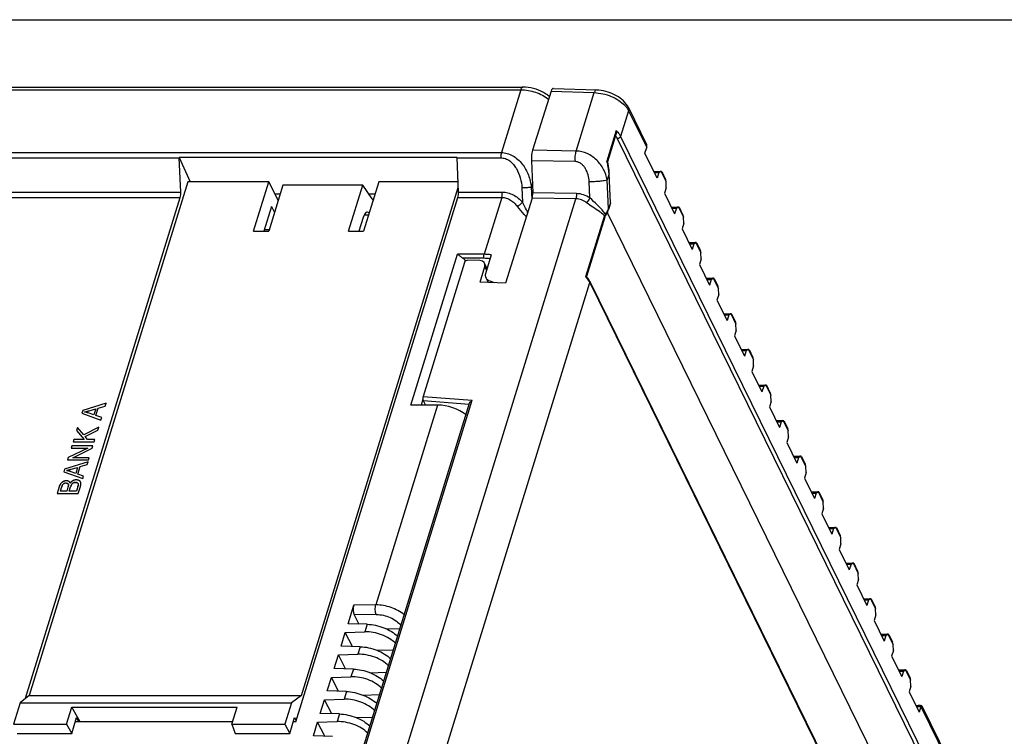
# Model space of a CAD drawing. Header units: millimetres. Extents: x 0 to 420, y 0 to 297.
# Tile 76 of 76: x 236 to 305, y 247 to 297. Entities that reach past the tile are written whole.
import ezdxf

# ---------------------------------------------------------------- set-up
doc = ezdxf.new("R2010")
doc.units = ezdxf.units.MM
doc.header["$LTSCALE"] = 23.1
doc.layers.get('0').update_dxf_attribs({"linetype": 'CONTINUOUS'})
doc.layers.add('LAY0002', color=7, linetype='CONTINUOUS')

msp = doc.modelspace()

# ---------------------------------------------------------------- linework, layer by layer
at = {"color": 7, "linetype": 'Continuous'}
for p, q in [((0, 297), (420, 297)), ((273.448, 292.01), (272.153, 287.878)), ((273.448, 292.01), (276.464, 291.906)), ((273.604, 292.199), (276.609, 292.095)), ((275.204, 287.828), (276.464, 291.906)), ((278.858, 290.643), (278.304, 288.85)), ((278.847, 290.863), (280.112, 288.285)), ((278.858, 290.643), (280.124, 288.065)), ((278.001, 289.26), (277.339, 287.118)), ((278.003, 289.05), (277.39, 287.066)), ((278.072, 288.693), (301.517, 240.917)), ((278.304, 288.85), (301.81, 240.95)), ((275.204, 287.828), (272.153, 287.878)), ((280.003, 287.673), (280.124, 288.065)), ((280.857, 285.933), (280.003, 287.673)), ((272.069, 287.143), (272.164, 284.903)), ((275.122, 287.093), (272.069, 287.143)), ((277.498, 286.24), (277.366, 285.814)), ((277.51, 286.311), (277.498, 286.468)), ((277.588, 284.22), (277.498, 286.24)), ((277.513, 286.249), (277.51, 286.311)), ((277.605, 284.198), (277.513, 286.249)), ((280.625, 286.405), (281.067, 286.405)), ((280.664, 286.324), (280.978, 286.324)), ((280.978, 286.324), (280.857, 285.933)), ((281.142, 286.373), (280.978, 286.324)), ((281.142, 286.373), (281.477, 285.689)), ((281.171, 286.392), (281.439, 285.846)), ((248.061, 285.677), (236.979, 249.816)), ((253.732, 285.677), (248.061, 285.677)), ((252.666, 282.227), (253.732, 285.677)), ((254.716, 285.442), (253.723, 282.227)), ((254.326, 284.488), (253.732, 285.677)), ((260.291, 285.442), (254.716, 285.442)), ((259.297, 282.227), (260.291, 285.442)), ((260.958, 284.489), (260.291, 285.442)), ((261.42, 285.677), (260.354, 282.227)), ((266.949, 285.677), (261.42, 285.677)), ((276.158, 284.553), (276.107, 285.7)), ((277.456, 283.794), (277.366, 285.814)), ((281.496, 285.268), (281.477, 285.689)), ((208.603, 284.958), (247.582, 284.958)), ((256.009, 249.816), (266.966, 285.275)), ((275.222, 284.852), (272.164, 284.903)), ((281.496, 285.268), (281.375, 284.876)), ((281.375, 284.876), (282.077, 283.446)), ((208.562, 284.59), (247.542, 284.59)), ((251.391, 207.499), (275.182, 284.485)), ((254.383, 284.363), (254.326, 284.488)), ((260.958, 284.489), (261.017, 284.371)), ((272.122, 284.535), (270.265, 278.607)), ((275.182, 284.485), (272.122, 284.535)), ((277.588, 284.22), (277.456, 283.794)), ((277.604, 284.192), (277.463, 283.735)), ((277.604, 284.192), (277.605, 284.197)), ((253.92, 283.952), (253.387, 282.227)), ((253.92, 283.952), (254.125, 283.528)), ((277.264, 283.323), (277.305, 283.388)), ((277.305, 283.388), (277.355, 283.476)), ((277.355, 283.476), (277.4, 283.567)), ((298.286, 240.915), (277.378, 283.522)), ((277.4, 283.567), (277.438, 283.661)), ((277.438, 283.661), (277.463, 283.735)), ((281.845, 283.919), (282.287, 283.919)), ((281.885, 283.838), (282.198, 283.838)), ((282.198, 283.838), (282.077, 283.446)), ((282.362, 283.886), (282.198, 283.838)), ((282.362, 283.886), (282.698, 283.203)), ((282.391, 283.906), (282.659, 283.359)), ((260.314, 283.182), (260.019, 282.227)), ((260.703, 283.355), (260.382, 283.355)), ((277.175, 283.317), (275.857, 279.05)), ((277.212, 283.218), (275.928, 279.062)), ((277.255, 283.31), (277.264, 283.323)), ((282.716, 282.781), (282.595, 282.39)), ((282.716, 282.781), (282.698, 283.203)), ((252.666, 282.227), (253.723, 282.227)), ((253.422, 282.341), (253.758, 282.341)), ((259.297, 282.227), (260.354, 282.227)), ((282.595, 282.39), (283.297, 280.96)), ((283.065, 281.432), (283.507, 281.432)), ((283.105, 281.351), (283.418, 281.351)), ((283.418, 281.351), (283.297, 280.96)), ((283.582, 281.4), (283.418, 281.351)), ((283.582, 281.4), (283.918, 280.716)), ((283.611, 281.419), (283.879, 280.873)), ((283.937, 280.295), (283.918, 280.716)), ((267.397, 280.052), (264.505, 270.693)), ((268.472, 280.173), (267.633, 280.202)), ((268.979, 279.635), (268.806, 279.989)), ((283.937, 280.295), (283.816, 279.903)), ((268.485, 278.668), (268.82, 279.767)), ((268.943, 279.516), (268.82, 279.767)), ((283.816, 279.903), (284.517, 278.473)), ((255.492, 211.76), (276.16, 278.639)), ((270.265, 278.607), (268.485, 278.668)), ((275.992, 278.985), (275.928, 279.062)), ((276.155, 278.727), (299.007, 232.16)), ((276.16, 278.639), (299.045, 232.003)), ((284.285, 278.946), (284.728, 278.946)), ((284.325, 278.865), (284.638, 278.865)), ((284.638, 278.865), (284.517, 278.473)), ((284.802, 278.914), (284.638, 278.865)), ((284.802, 278.914), (285.138, 278.23)), ((284.831, 278.933), (285.1, 278.387)), ((285.157, 277.808), (285.138, 278.23)), ((285.157, 277.808), (285.036, 277.417)), ((285.036, 277.417), (285.737, 275.987)), ((285.505, 276.459), (285.948, 276.459)), ((285.545, 276.379), (285.858, 276.379)), ((285.858, 276.379), (285.737, 275.987)), ((286.022, 276.427), (285.858, 276.379)), ((286.022, 276.427), (286.358, 275.743)), ((286.052, 276.447), (286.32, 275.9)), ((286.377, 275.322), (286.256, 274.93)), ((286.377, 275.322), (286.358, 275.743)), ((286.256, 274.93), (286.958, 273.5)), ((286.726, 273.973), (287.168, 273.973)), ((286.765, 273.892), (287.079, 273.892)), ((287.079, 273.892), (286.958, 273.5)), ((287.243, 273.941), (287.079, 273.892)), ((287.243, 273.941), (287.578, 273.257)), ((287.272, 273.96), (287.54, 273.414)), ((287.597, 272.835), (287.578, 273.257)), ((287.597, 272.835), (287.476, 272.444)), ((287.476, 272.444), (288.178, 271.014)), ((287.946, 271.487), (288.388, 271.487)), ((287.985, 271.406), (288.299, 271.406)), ((288.299, 271.406), (288.178, 271.014)), ((288.463, 271.454), (288.299, 271.406)), ((288.463, 271.454), (288.798, 270.77)), ((288.492, 271.474), (288.76, 270.927)), ((253.189, 222.703), (267.935, 270.42)), ((264.505, 270.693), (267.935, 270.42)), ((264.518, 270.411), (267.733, 270.155)), ((264.518, 270.411), (264.676, 270.088)), ((288.817, 270.349), (288.696, 269.957)), ((288.817, 270.349), (288.798, 270.77)), ((253.089, 222.767), (267.755, 270.226)), ((288.696, 269.957), (289.398, 268.528)), ((289.166, 269), (289.608, 269)), ((289.683, 268.968), (289.519, 268.919)), ((289.683, 268.968), (290.019, 268.284)), ((289.712, 268.987), (289.98, 268.441)), ((289.206, 268.919), (289.519, 268.919)), ((289.519, 268.919), (289.398, 268.528)), ((290.037, 267.863), (290.019, 268.284)), ((290.037, 267.863), (289.916, 267.471)), ((289.916, 267.471), (290.618, 266.041)), ((290.386, 266.514), (290.828, 266.514)), ((290.426, 266.433), (290.739, 266.433)), ((290.739, 266.433), (290.618, 266.041)), ((290.903, 266.481), (290.739, 266.433)), ((290.903, 266.481), (291.239, 265.798)), ((290.932, 266.501), (291.2, 265.954)), ((291.258, 265.376), (291.239, 265.798)), ((291.258, 265.376), (291.137, 264.984)), ((291.137, 264.984), (291.838, 263.555)), ((291.606, 264.027), (292.049, 264.027)), ((291.646, 263.946), (291.959, 263.946)), ((291.959, 263.946), (291.838, 263.555)), ((292.123, 263.995), (291.959, 263.946)), ((292.123, 263.995), (292.459, 263.311)), ((292.152, 264.014), (292.421, 263.468)), ((292.478, 262.89), (292.357, 262.498)), ((292.478, 262.89), (292.459, 263.311)), ((292.357, 262.498), (293.058, 261.068)), ((292.826, 261.541), (293.269, 261.541)), ((292.866, 261.46), (293.179, 261.46)), ((293.179, 261.46), (293.058, 261.068)), ((293.344, 261.508), (293.179, 261.46)), ((293.344, 261.508), (293.679, 260.825)), ((293.373, 261.528), (293.641, 260.981)), ((293.698, 260.403), (293.679, 260.825)), ((293.698, 260.403), (293.577, 260.012)), ((293.577, 260.012), (294.279, 258.582)), ((294.047, 259.054), (294.489, 259.054)), ((294.086, 258.974), (294.4, 258.974)), ((294.4, 258.974), (294.279, 258.582)), ((294.564, 259.022), (294.4, 258.974)), ((294.564, 259.022), (294.899, 258.338)), ((294.593, 259.042), (294.861, 258.495)), ((294.918, 257.917), (294.899, 258.338)), ((294.918, 257.917), (294.797, 257.525)), ((294.797, 257.525), (295.499, 256.095)), ((295.267, 256.568), (295.709, 256.568)), ((295.813, 256.555), (296.081, 256.009)), ((295.306, 256.487), (295.62, 256.487)), ((295.62, 256.487), (295.499, 256.095)), ((295.784, 256.536), (295.62, 256.487)), ((295.784, 256.536), (296.119, 255.852)), ((296.138, 255.43), (296.017, 255.039)), ((296.138, 255.43), (296.119, 255.852)), ((296.017, 255.039), (296.719, 253.609)), ((296.487, 254.081), (296.929, 254.081)), ((296.527, 254.001), (296.84, 254.001)), ((296.84, 254.001), (296.719, 253.609)), ((297.004, 254.049), (296.84, 254.001)), ((297.004, 254.049), (297.34, 253.365)), ((297.033, 254.069), (297.301, 253.522)), ((297.358, 252.944), (297.34, 253.365)), ((297.358, 252.944), (297.237, 252.552)), ((297.237, 252.552), (297.939, 251.123)), ((297.707, 251.595), (298.149, 251.595)), ((297.747, 251.514), (298.06, 251.514)), ((298.06, 251.514), (297.939, 251.123)), ((298.224, 251.563), (298.06, 251.514)), ((298.224, 251.563), (298.56, 250.879)), ((298.253, 251.582), (298.521, 251.036)), ((298.579, 250.457), (298.458, 250.066)), ((298.579, 250.457), (298.56, 250.879)), ((236.979, 249.816), (236.355, 249.302)), ((236.979, 249.816), (256.009, 249.816)), ((256.009, 249.816), (255.321, 249.302)), ((298.458, 250.066), (299.159, 248.636)), ((236.355, 249.302), (235.892, 247.801)), ((236.355, 249.302), (255.321, 249.302)), ((239.599, 247.801), (239.967, 248.992)), ((240.357, 248.291), (239.967, 248.992)), ((239.967, 248.992), (251.517, 248.992)), ((251.149, 247.801), (251.517, 248.992)), ((255.321, 249.302), (254.857, 247.801)), ((298.927, 249.109), (299.093, 249.109)), ((298.967, 249.028), (299.28, 249.028)), ((299.28, 249.028), (299.159, 248.636)), ((299.28, 249.028), (302.626, 242.209)), ((299.354, 249.074), (302.615, 242.429)), ((235.892, 247.801), (239.599, 247.801)), ((239.599, 247.801), (239.96, 247.152)), ((239.96, 247.152), (240.303, 248.261)), ((240.488, 247.959), (240.303, 248.261)), ((240.542, 247.959), (240.357, 248.291)), ((251.149, 247.801), (254.857, 247.801)), ((251.149, 247.801), (251.382, 247.152)), ((254.857, 247.801), (255.186, 247.152)), ((255.186, 247.152), (255.528, 248.261)), ((255.528, 248.261), (255.647, 248.05)), ((236.156, 247.152), (239.96, 247.152)), ((251.382, 247.152), (255.186, 247.152))]:
    msp.add_line(p, q, dxfattribs=at)
for points in [[(277.456, 286.775), (277.427, 286.925), (277.391, 287.078)], [(277.498, 286.468), (277.479, 286.622), (277.456, 286.775)], [(277.236, 283.276), (277.245, 283.293), (277.255, 283.31)], [(276.155, 278.727), (276.107, 278.816), (276.053, 278.901), (275.992, 278.985)]]:
    msp.add_lwpolyline(points, dxfattribs=at)
for centre, radius, start, end in [((276.511, 289.311), 2.786, 84.26204, 87.9835), ((277.104, 288.217), 1.079, 26.1637, 28.75842), ((273.71, 286.018), 3.792, 15.90151, 16.86203), ((273.63, 285.996), 3.875, 10.7593, 15.88791), ((273.575, 285.985), 3.93, 9.32969, 10.77043), ((273.558, 285.982), 3.948, 5.11821, 9.32956), ((273.574, 285.983), 3.932, 3.73977, 5.11781), ((274.825, 280.657), 3.55, 49.9597, 50.59907), ((275.095, 280.977), 3.131, 48.37429, 49.97853), ((274.464, 281.465), 3.395, 36.20171, 38.73154), ((274.742, 281.67), 3.05, 35.1485, 36.17278), ((276.072, 284.396), 1.515, 320.19909, 321.36589), ((276.256, 284.272), 1.293, 328.4748, 333.48657), ((276.365, 284.217), 1.17, 333.47995, 338.82656), ((274.435, 277.631), 2.009, 43.76965, 44.94795), ((274.472, 277.667), 1.957, 43.17023, 43.76716), ((275.064, 278.101), 1.221, 26.15363, 28.60828)]:
    msp.add_arc(centre, radius, start, end, dxfattribs=at)
for centre, major_axis, ratio, start_param, end_param in [((273.6, 291.699), (0.001, 0.5), 0.391606, -0.011881, 0.900192), ((272.459, 287.256), (0.003, 1), 0.392012, 0.901143, 1.685406), ((280.958, 286.373), (0.214, 0.017), 0.129005, -0.546109, 1.024688), ((281.293, 285.689), (-0.022, 0.281), 0.653293, -1.621973, -1.024347), ((271.97, 284.846), (0.001, 0.5), 0.392012, -2.24045, -1.456187), ((260.603, 282.561), (0.012, 1), 0.376781, -0.358636, 0.904389), ((282.178, 283.886), (0.214, 0.017), 0.129005, -0.546109, 1.024688), ((282.513, 283.203), (-0.022, 0.281), 0.653293, -1.621973, -1.024347), ((283.398, 281.4), (0.214, 0.017), 0.129005, -0.546109, 1.024688), ((283.733, 280.716), (-0.022, 0.281), 0.653293, -1.621973, -1.024347), ((267.585, 280.046), (0.185, 0.076), 0.740421, 1.022768, 2.593564), ((268.351, 279.782), (0.463, 0.19), 0.740421, -0.544538, 1.022768), ((284.618, 278.914), (0.214, 0.017), 0.129005, -0.546109, 1.024688), ((284.954, 278.23), (-0.022, 0.281), 0.653293, -1.621973, -1.024347), ((285.838, 276.427), (0.214, 0.017), 0.129005, -0.546109, 1.024688), ((286.174, 275.743), (-0.022, 0.281), 0.653293, -1.621973, -1.024347), ((287.058, 273.941), (0.214, 0.017), 0.129005, -0.546109, 1.024688), ((287.394, 273.257), (-0.022, 0.281), 0.653293, -1.621973, -1.024347), ((288.279, 271.454), (0.214, 0.017), 0.129005, -0.546109, 1.024688), ((264.566, 270.568), (0, 0.201), 0.388381, 0.898209, 2.471745), ((288.614, 270.77), (-0.022, 0.281), 0.653293, -1.621973, -1.024347), ((289.499, 268.968), (0.214, 0.017), 0.129005, -0.546109, 1.024688), ((289.834, 268.284), (-0.022, 0.281), 0.653293, -1.621973, -1.024347), ((290.719, 266.481), (0.214, 0.017), 0.129005, -0.546109, 1.024688), ((291.055, 265.798), (-0.022, 0.281), 0.653293, -1.621973, -1.024347), ((291.939, 263.995), (0.214, 0.017), 0.129005, -0.546109, 1.024688), ((292.275, 263.311), (-0.022, 0.281), 0.653293, -1.621973, -1.024347), ((293.159, 261.508), (0.214, 0.017), 0.129005, -0.546109, 1.024688), ((293.495, 260.825), (-0.022, 0.281), 0.653293, -1.621973, -1.024347), ((294.379, 259.022), (0.214, 0.017), 0.129005, -0.546109, 1.024688), ((294.715, 258.338), (-0.022, 0.281), 0.653293, -1.621973, -1.024347), ((295.6, 256.536), (0.214, 0.017), 0.129005, -0.546109, 1.024688), ((295.935, 255.852), (-0.022, 0.281), 0.653293, -1.621973, -1.024347), ((296.82, 254.049), (0.214, 0.017), 0.129005, -0.546109, 1.024688), ((297.155, 253.365), (-0.022, 0.281), 0.653293, -1.621973, -1.024347), ((298.04, 251.563), (0.214, 0.017), 0.129005, -0.546109, 1.024688), ((298.376, 250.879), (-0.022, 0.281), 0.653293, -1.621973, -1.024347), ((298.82, 249.028), (0.536, 0.042), 0.129005, -0.546109, 1.024688)]:
    msp.add_ellipse(centre, major_axis=major_axis, ratio=ratio, start_param=start_param, end_param=end_param, dxfattribs=at)
for points, knots in [([(276.609, 292.095), (276.579, 292.096), (276.529, 292.054), (276.491, 291.982), (276.472, 291.933), (276.464, 291.906)], [0, 0, 0, 0, 0.372328, 0.65447, 1, 1, 1, 1]), ([(276.464, 291.906), (276.663, 291.899), (277.066, 291.844), (277.644, 291.661), (278.164, 291.39), (278.463, 291.152), (278.587, 291.021)], [0, 0, 0, 0, 0.254587, 0.516495, 0.769738, 1, 1, 1, 1]), ([(278.847, 290.863), (278.676, 291.212), (278.188, 291.642), (277.435, 291.969), (277.006, 292.061), (276.79, 292.083)], [0, 0, 0, 0, 0.472096, 0.735495, 1, 1, 1, 1]), ([(278.587, 291.021), (278.606, 291.001), (278.678, 290.922), (278.743, 290.837), (278.786, 290.771)], [0, 0, 0, 0, 0.260486, 1, 1, 1, 1]), ([(278.786, 290.771), (278.793, 290.76), (278.819, 290.719), (278.842, 290.676), (278.858, 290.643)], [0, 0, 0, 0, 0.255962, 1, 1, 1, 1]), ([(278.847, 290.863), (278.863, 290.831), (278.881, 290.756), (278.87, 290.68), (278.858, 290.643)], [0, 0, 0, 0, 0.483016, 1, 1, 1, 1]), ([(277.953, 288.886), (277.962, 288.874), (277.997, 288.826), (278.028, 288.775), (278.05, 288.736)], [0, 0, 0, 0, 0.256973, 1, 1, 1, 1]), ([(278.001, 289.26), (278.006, 289.243), (278.02, 289.174), (278.019, 289.1), (278.003, 289.05)], [0, 0, 0, 0, 0.256196, 1, 1, 1, 1]), ([(278.001, 289.26), (278.015, 289.246), (278.071, 289.188), (278.123, 289.128), (278.159, 289.081)], [0, 0, 0, 0, 0.257161, 1, 1, 1, 1]), ([(278.159, 289.081), (278.174, 289.062), (278.227, 288.989), (278.274, 288.91), (278.304, 288.85)], [0, 0, 0, 0, 0.26013, 1, 1, 1, 1]), ([(278.304, 288.85), (278.29, 288.805), (278.22, 288.725), (278.123, 288.693), (278.072, 288.693)], [0, 0, 0, 0, 0.482893, 1, 1, 1, 1]), ([(280.124, 288.065), (280.135, 288.102), (280.146, 288.178), (280.128, 288.253), (280.112, 288.285)], [0, 0, 0, 0, 0.516984, 1, 1, 1, 1]), ([(275.122, 287.093), (275.119, 287.222), (275.129, 287.47), (275.172, 287.714), (275.204, 287.828)], [0, 0, 0, 0, 0.524191, 1, 1, 1, 1]), ([(277.366, 285.814), (277.321, 286.066), (277.144, 286.57), (276.662, 287.217), (275.998, 287.686), (275.465, 287.821), (275.204, 287.828)], [0, 0, 0, 0, 0.243139, 0.496198, 0.752123, 1, 1, 1, 1]), ([(276.107, 285.7), (276.1, 285.856), (276.052, 286.169), (275.902, 286.536), (275.72, 286.791), (275.55, 286.951), (275.348, 287.062), (275.197, 287.091), (275.122, 287.093)], [0, 0, 0, 0, 0.252935, 0.506074, 0.632179, 0.756951, 0.879636, 1, 1, 1, 1]), ([(277.339, 287.118), (277.351, 287.113), (277.371, 287.104), (277.389, 287.087), (277.391, 287.078)], [0, 0, 0, 0, 0.60221, 1, 1, 1, 1]), ([(277.498, 286.24), (277.502, 286.241), (277.507, 286.243), (277.513, 286.247), (277.513, 286.249)], [0, 0, 0, 0, 0.680158, 1, 1, 1, 1]), ([(276.107, 285.7), (276.231, 285.7), (276.478, 285.708), (276.828, 285.731), (277.124, 285.764), (277.298, 285.794), (277.366, 285.814)], [0, 0, 0, 0, 0.294147, 0.585003, 0.831687, 1, 1, 1, 1]), ([(275.222, 284.852), (275.223, 284.82), (275.222, 284.696), (275.206, 284.572), (275.182, 284.485)], [0, 0, 0, 0, 0.264093, 1, 1, 1, 1]), ([(276.158, 284.553), (276.018, 284.643), (275.718, 284.792), (275.386, 284.849), (275.222, 284.852)], [0, 0, 0, 0, 0.504502, 1, 1, 1, 1]), ([(275.924, 284.216), (275.817, 284.297), (275.582, 284.431), (275.314, 284.483), (275.182, 284.485)], [0, 0, 0, 0, 0.503165, 1, 1, 1, 1]), ([(276.158, 284.553), (276.141, 284.522), (276.071, 284.405), (275.991, 284.293), (275.924, 284.216)], [0, 0, 0, 0, 0.255621, 1, 1, 1, 1]), ([(277.078, 283.4), (276.994, 283.47), (276.617, 283.753), (276.214, 283.999), (275.924, 284.216)], [0, 0, 0, 0, 0.23228, 1, 1, 1, 1]), ([(277.112, 283.589), (276.975, 283.761), (276.661, 284.089), (276.325, 284.392), (276.158, 284.553)], [0, 0, 0, 0, 0.486993, 1, 1, 1, 1]), ([(277.605, 284.197), (277.605, 284.199), (277.603, 284.209), (277.594, 284.216), (277.588, 284.22)], [0, 0, 0, 0, 0.197611, 1, 1, 1, 1]), ([(277.235, 283.426), (277.229, 283.418), (277.204, 283.384), (277.185, 283.347), (277.175, 283.317)], [0, 0, 0, 0, 0.25881, 1, 1, 1, 1]), ([(277.266, 283.374), (277.264, 283.378), (277.256, 283.397), (277.245, 283.414), (277.235, 283.426)], [0, 0, 0, 0, 0.223459, 1, 1, 1, 1]), ([(277.357, 283.596), (277.35, 283.583), (277.318, 283.533), (277.283, 283.485), (277.255, 283.45)], [0, 0, 0, 0, 0.244924, 1, 1, 1, 1]), ([(277.264, 283.323), (277.266, 283.326), (277.274, 283.342), (277.27, 283.361), (277.266, 283.374)], [0, 0, 0, 0, 0.218266, 1, 1, 1, 1]), ([(277.463, 283.735), (277.465, 283.74), (277.468, 283.76), (277.463, 283.781), (277.456, 283.794)], [0, 0, 0, 0, 0.236628, 1, 1, 1, 1]), ([(277.212, 283.218), (277.214, 283.224), (277.218, 283.249), (277.207, 283.275), (277.196, 283.292)], [0, 0, 0, 0, 0.228745, 1, 1, 1, 1]), ([(275.928, 279.062), (275.926, 279.063), (275.918, 279.06), (275.905, 279.06), (275.883, 279.055), (275.866, 279.052), (275.857, 279.05)], [0, 0, 0, 0, 0.077248, 0.28176, 0.59424, 1, 1, 1, 1]), ([(276.015, 278.87), (276.006, 278.882), (275.969, 278.929), (275.93, 278.973), (275.9, 279.006)], [0, 0, 0, 0, 0.244498, 1, 1, 1, 1]), ([(276.136, 278.686), (276.127, 278.701), (276.091, 278.765), (276.049, 278.826), (276.015, 278.87)], [0, 0, 0, 0, 0.242158, 1, 1, 1, 1]), ([(276.155, 278.727), (276.165, 278.708), (276.169, 278.676), (276.162, 278.647), (276.16, 278.639)], [0, 0, 0, 0, 0.734866, 1, 1, 1, 1]), ([(267.756, 270.224), (267.768, 270.266), (267.825, 270.34), (267.894, 270.397), (267.935, 270.42)], [0, 0, 0, 0, 0.483321, 1, 1, 1, 1])]:
    msp.add_open_spline(points, degree=3, knots=knots, dxfattribs=at)
msp.add_open_spline([(277.196, 283.292), (277.19, 283.301), (277.183, 283.31), (277.175, 283.317)], degree=3, dxfattribs=at)
at = {"layer": 'LAY0002', "color": 7, "linetype": 'Continuous'}
for p, q in [((209.89, 292.105), (271.325, 292.105)), ((210.043, 292.295), (271.477, 292.295)), ((271.325, 292.105), (269.971, 287.724)), ((208.536, 287.724), (269.971, 287.724)), ((208.495, 287.356), (247.469, 287.356)), ((247.468, 287.377), (248.24, 285.677)), ((266.877, 287.377), (247.468, 287.377)), ((247.582, 284.958), (247.469, 287.356)), ((266.98, 284.958), (266.878, 287.356)), ((266.878, 287.356), (269.93, 287.356)), ((272.137, 285.554), (272.06, 285.306)), ((254.15, 284.841), (254.53, 284.841)), ((260.711, 284.841), (261.162, 284.841)), ((266.98, 284.958), (270.038, 284.958)), ((271.406, 285.249), (271.451, 284.255)), ((272.06, 285.306), (272.098, 284.458)), ((236.733, 249.613), (247.542, 284.59)), ((255.619, 247.959), (266.938, 284.59)), ((266.938, 284.59), (269.997, 284.59)), ((269.997, 284.59), (268.769, 280.616)), ((263.656, 270.088), (266.91, 280.616)), ((268.769, 280.616), (266.91, 280.616)), ((268.781, 280.336), (267.29, 280.336)), ((269.269, 280.573), (268.858, 279.242)), ((268.931, 278.893), (269.048, 278.649)), ((269.26, 278.719), (269.298, 278.64)), ((264.492, 270.503), (264.364, 270.088)), ((240.729, 269.699), (240.674, 269.521)), ((242.361, 270.212), (240.729, 269.699)), ((241.188, 269.695), (241.637, 269.826)), ((241.637, 269.826), (241.506, 269.401)), ((241.65, 269.353), (241.812, 269.877)), ((241.812, 269.877), (242.303, 270.023)), ((242.303, 270.023), (242.361, 270.212)), ((265.515, 270.088), (261.204, 256.135)), ((265.515, 270.088), (263.656, 270.088)), ((240.674, 269.521), (241.999, 269.039)), ((241.506, 269.401), (241.116, 269.539)), ((242.053, 269.215), (241.65, 269.353)), ((241.999, 269.039), (242.053, 269.215)), ((240.368, 268.529), (240.298, 268.304)), ((240.298, 268.304), (240.837, 267.682)), ((240.802, 268.003), (240.368, 268.529)), ((241.848, 268.552), (240.802, 268.003)), ((240.897, 267.887), (241.781, 268.333)), ((241.781, 268.333), (241.848, 268.552)), ((240.106, 267.682), (240.054, 267.516)), ((240.837, 267.682), (240.106, 267.682)), ((241.069, 267.682), (240.897, 267.887)), ((241.579, 267.682), (241.069, 267.682)), ((241.528, 267.516), (241.579, 267.682)), ((241.078, 267.085), (239.718, 266.427)), ((239.97, 267.244), (239.921, 267.085)), ((239.921, 267.085), (241.078, 267.085)), ((241.444, 267.244), (239.97, 267.244)), ((240.03, 266.415), (241.392, 267.074)), ((240.054, 267.516), (241.528, 267.516)), ((241.392, 267.074), (241.444, 267.244)), ((239.718, 266.427), (239.665, 266.256)), ((239.665, 266.256), (241.139, 266.256)), ((241.188, 266.415), (240.03, 266.415)), ((241.139, 266.256), (241.188, 266.415)), ((239.466, 265.613), (239.411, 265.434)), ((241.099, 266.126), (239.466, 265.613)), ((239.925, 265.608), (240.374, 265.739)), ((240.374, 265.739), (240.243, 265.314)), ((240.387, 265.266), (240.549, 265.791)), ((240.549, 265.791), (241.04, 265.937)), ((241.04, 265.937), (241.099, 266.126)), ((239.411, 265.434), (240.736, 264.953)), ((240.243, 265.314), (239.853, 265.452)), ((240.791, 265.129), (240.387, 265.266)), ((240.736, 264.953), (240.791, 265.129)), ((239.087, 264.386), (238.942, 263.916)), ((239.167, 264.082), (239.245, 264.332)), ((239.696, 264.353), (239.612, 264.082)), ((239.786, 264.082), (239.876, 264.371)), ((240.389, 264.394), (240.293, 264.082)), ((240.415, 264.488), (240.411, 264.472)), ((240.416, 263.916), (240.563, 264.394)), ((238.942, 263.916), (240.416, 263.916)), ((239.612, 264.082), (239.167, 264.082)), ((240.293, 264.082), (239.786, 264.082)), ((259.26, 254.823), (259.658, 256.112)), ((261.204, 256.135), (259.658, 256.112)), ((261.237, 255.458), (259.699, 255.435)), ((259.699, 255.435), (260.021, 254.8)), ((260.602, 254.783), (259.26, 254.823)), ((260.602, 254.783), (260.436, 254.249)), ((258.776, 253.256), (259.07, 254.208)), ((259.07, 254.208), (260.436, 254.249)), ((259.572, 253.233), (259.07, 254.208)), ((261.911, 254.47), (262.891, 254.485)), ((260.117, 253.216), (258.776, 253.256)), ((260.117, 253.216), (259.952, 252.682)), ((258.292, 251.69), (258.586, 252.642)), ((258.586, 252.642), (259.952, 252.682)), ((259.088, 251.666), (258.586, 252.642)), ((261.278, 252.967), (262.432, 253.002)), ((257.808, 250.123), (258.102, 251.075)), ((258.102, 251.075), (259.468, 251.115)), ((258.603, 250.099), (258.102, 251.075)), ((259.633, 251.65), (258.292, 251.69)), ((259.633, 251.65), (259.468, 251.115)), ((260.794, 251.4), (261.948, 251.435)), ((259.149, 250.083), (257.808, 250.123)), ((259.149, 250.083), (258.984, 249.549)), ((260.31, 249.834), (261.464, 249.868)), ((257.323, 248.557), (257.618, 249.508)), ((257.618, 249.508), (258.984, 249.549)), ((258.119, 248.533), (257.618, 249.508)), ((258.665, 248.516), (257.323, 248.557)), ((258.665, 248.516), (258.5, 247.982)), ((259.826, 248.267), (260.98, 248.302)), ((251.198, 247.959), (240.21, 247.959)), ((255.619, 247.959), (255.435, 247.959)), ((256.839, 246.99), (257.134, 247.942)), ((257.134, 247.942), (258.5, 247.982)), ((257.635, 246.966), (257.134, 247.942)), ((258.181, 246.95), (256.839, 246.99))]:
    msp.add_line(p, q, dxfattribs=at)
for centre, radius, start, end in [((271.476, 289.652), 2.642, 86.00517, 89.96919), ((271.706, 289.715), 2.509, 52.98369, 57.18648), ((271.834, 289.885), 2.296, 49.37674, 52.97355), ((240.22, 272.459), 2.923, 283.39302, 283.91259), ((240.081, 273.017), 3.498, 283.9106, 284.32645), ((239.913, 273.675), 4.177, 284.32675, 284.71954), ((239.705, 274.47), 4.999, 284.71849, 285.04532), ((239.437, 275.464), 6.028, 285.04598, 285.36378), ((239.091, 276.726), 7.337, 285.3629, 285.62411), ((238.596, 278.495), 9.174, 285.62598, 285.90441), ((237.909, 280.908), 11.683, 285.90245, 286.09917), ((238.088, 280.289), 11.039, 285.95416, 286.1294), ((237.049, 283.887), 14.784, 286.0988, 286.26053), ((237.898, 280.947), 11.723, 286.12945, 286.29996), ((240.373, 271.81), 2.256, 282.33515, 283.41339), ((240.357, 271.877), 2.325, 282.37583, 282.93311), ((240.502, 267.661), 1.977, 79.15122, 79.7111), ((240.519, 267.747), 1.889, 79.05367, 79.74291), ((240.511, 267.708), 1.929, 78.17308, 79.15294), ((240.537, 267.833), 1.802, 74.09959, 79.11812), ((240.521, 267.757), 1.879, 77.54382, 78.17154), ((240.53, 267.795), 1.84, 76.878, 77.54394), ((240.539, 267.834), 1.8, 76.19058, 76.87806), ((240.548, 267.872), 1.761, 75.5086, 76.19055), ((240.558, 267.91), 1.722, 74.80547, 75.50867), ((240.568, 267.945), 1.685, 74.174, 74.8052), ((240.58, 267.989), 1.64, 73.10438, 74.17596), ((240.591, 268.027), 1.601, 70.8542, 74.03808), ((240.593, 268.033), 1.593, 72.37186, 73.10271), ((240.605, 268.068), 1.556, 71.60865, 72.37196), ((240.616, 268.104), 1.519, 70.808, 71.60877), ((239.111, 267.723), 2.255, 282.33498, 283.41325), ((239.094, 267.79), 2.325, 282.37566, 282.93298), ((239.239, 263.574), 1.977, 79.15122, 79.7111), ((239.256, 263.66), 1.89, 79.05369, 79.74291), ((239.248, 263.622), 1.929, 78.1731, 79.15294), ((239.275, 263.746), 1.802, 74.09965, 79.11815), ((238.957, 268.372), 2.922, 283.39288, 283.9125), ((239.259, 263.67), 1.879, 77.54385, 78.17155), ((238.819, 268.93), 3.498, 283.91051, 284.32638), ((239.267, 263.708), 1.84, 76.87803, 77.54398), ((238.651, 269.588), 4.177, 284.32668, 284.71948), ((239.276, 263.747), 1.8, 76.19062, 76.8781), ((239.285, 263.786), 1.761, 75.50864, 76.19058), ((238.442, 270.382), 4.998, 284.71841, 285.04448), ((238.175, 271.376), 6.027, 285.04519, 285.36378), ((237.828, 272.639), 7.336, 285.36287, 285.62413), ((237.333, 274.408), 9.173, 285.626, 285.90444), ((236.646, 276.821), 11.683, 285.90247, 286.0992), ((236.825, 276.203), 11.038, 285.95418, 286.12943), ((235.786, 279.8), 14.783, 286.09883, 286.26057), ((236.635, 276.86), 11.723, 286.12948, 286.29999), ((239.295, 263.823), 1.722, 74.80551, 75.5087), ((239.305, 263.859), 1.685, 74.17402, 74.80523), ((239.317, 263.902), 1.64, 73.10441, 74.17598), ((239.328, 263.94), 1.601, 70.8542, 74.03813), ((239.331, 263.947), 1.593, 72.37189, 73.10274), ((239.342, 263.982), 1.556, 71.60867, 72.37199), ((239.354, 264.017), 1.519, 70.808, 71.60879), ((240.295, 264.329), 0.537, 116.14223, 118.52858), ((240.295, 264.328), 0.537, 116.22814, 118.51881), ((240.29, 264.338), 0.526, 113.91138, 116.22982), ((240.289, 264.342), 0.522, 113.86795, 116.14091), ((240.284, 264.352), 0.511, 111.43615, 113.86775), ((240.281, 264.36), 0.502, 109.07008, 111.43514), ((240.279, 264.366), 0.496, 106.65241, 109.06939), ((240.278, 264.37), 0.492, 104.20795, 106.65162), ((240.278, 264.37), 0.491, 101.86216, 104.20714), ((240.278, 264.369), 0.493, 99.34458, 101.86124), ((240.279, 264.364), 0.498, 96.99705, 99.34401), ((240.28, 264.357), 0.505, 94.5648, 96.99606), ((240.28, 264.347), 0.515, 92.20349, 94.5642), ((240.281, 264.335), 0.527, 89.9953, 92.20335), ((240.291, 264.432), 0.429, 78.22104, 82.4147), ((240.298, 264.468), 0.393, 73.78975, 78.21859), ((240.306, 264.494), 0.366, 69.18917, 73.81603), ((240.306, 264.495), 0.365, 69.07453, 73.78689), ((240.313, 264.513), 0.345, 64.37435, 69.06801), ((240.314, 264.516), 0.342, 64.34925, 69.18772), ((240.305, 264.496), 0.364, 59.99336, 64.42763), ((240.336, 264.55), 0.301, 55.02898, 59.99666), ((240.045, 264.09), 1.002, 161.34923, 162.83805), ((240.049, 264.089), 1.007, 161.43247, 162.83875), ((239.971, 264.115), 0.925, 159.89621, 161.34799), ((239.905, 264.139), 0.854, 158.27103, 159.89774), ((239.844, 264.163), 0.789, 156.58824, 158.27089), ((239.791, 264.186), 0.731, 154.85636, 156.58798), ((239.745, 264.208), 0.679, 153.06682, 154.85619), ((239.704, 264.229), 0.633, 151.21594, 153.06666), ((239.668, 264.249), 0.592, 149.24733, 151.21633), ((239.635, 264.268), 0.555, 147.14412, 149.24778), ((239.607, 264.286), 0.521, 144.95496, 147.1439), ((239.583, 264.303), 0.491, 142.69861, 144.95447), ((239.563, 264.319), 0.466, 140.39252, 142.69792), ((239.58, 264.305), 0.488, 129.46384, 140.44731), ((239.588, 264.298), 0.498, 135.98767, 140.39961), ((239.577, 264.309), 0.483, 131.72537, 135.9807), ((240.957, 263.803), 1.792, 161.86494, 162.84282), ((240.999, 263.79), 1.836, 162.12544, 162.84174), ((240.629, 263.911), 1.447, 160.54522, 161.87469), ((239.574, 264.312), 0.479, 129.32264, 131.71991), ((240.369, 264.003), 1.171, 159.41492, 160.53493), ((239.575, 264.31), 0.481, 125.01114, 129.31858), ((240.19, 264.07), 0.981, 158.29773, 159.41291), ((239.991, 264.15), 0.766, 155.97229, 158.34408), ((239.825, 264.223), 0.585, 154.2624, 155.93295), ((239.58, 264.304), 0.489, 122.64378, 125.01381), ((239.726, 264.271), 0.475, 152.4116, 154.2646), ((239.646, 264.313), 0.384, 150.37542, 152.41337), ((239.588, 264.291), 0.504, 118.29069, 122.63097), ((239.536, 264.378), 0.256, 145.51711, 148.17176), ((239.523, 264.386), 0.241, 129.76582, 145.52626), ((239.526, 264.384), 0.245, 140.36462, 145.51404), ((239.521, 264.389), 0.238, 129.68761, 140.35672), ((239.602, 264.265), 0.534, 114.15352, 118.28653), ((239.527, 264.381), 0.247, 124.4915, 129.68653), ((239.652, 264.156), 0.653, 109.21393, 114.29103), ((239.663, 264.129), 0.683, 110.86753, 114.21416), ((239.536, 264.368), 0.263, 119.49797, 124.48312), ((239.549, 264.346), 0.289, 114.79741, 119.49199), ((239.634, 264.205), 0.601, 107.34228, 110.8654), ((239.565, 264.311), 0.328, 104.52199, 114.85006), ((239.566, 264.309), 0.33, 110.83104, 114.84528), ((239.564, 264.313), 0.325, 106.57643, 110.82934), ((239.614, 264.269), 0.534, 103.37763, 107.3446), ((239.564, 264.314), 0.324, 102.50252, 106.57397), ((239.564, 264.312), 0.326, 94.07364, 104.45529), ((239.602, 264.321), 0.481, 99.24463, 103.3736), ((239.564, 264.313), 0.325, 98.2523, 102.50011), ((239.565, 264.309), 0.329, 94.16228, 98.25029), ((239.595, 264.362), 0.44, 94.71345, 99.2434), ((239.565, 264.299), 0.339, 90.01544, 94.06939), ((239.565, 264.302), 0.336, 89.99067, 94.15967), ((239.593, 264.392), 0.409, 90.02274, 94.70765), ((239.593, 264.414), 0.388, 85.35556, 90.05047), ((239.596, 264.457), 0.344, 80.47008, 85.34959), ((239.602, 264.489), 0.312, 75.11202, 80.46774), ((239.607, 264.506), 0.126, 52.27338, 60.49774), ((239.608, 264.511), 0.289, 69.58765, 75.10323), ((239.616, 264.517), 0.112, 43.45963, 52.29673), ((239.611, 264.52), 0.28, 64.00269, 72.50512), ((238.292, 264.788), 1.47, 342.76263, 344.5244), ((239.618, 264.52), 0.108, 29.88857, 41.28849), ((239.612, 264.523), 0.276, 63.88541, 69.57825), ((239.612, 264.517), 0.115, 21.09882, 29.86), ((239.25, 264.545), 0.482, 348.30785, 350.35915), ((239.614, 264.528), 0.271, 58.15753, 63.95336), ((239.614, 264.528), 0.271, 58.1602, 63.87464), ((239.653, 264.589), 0.199, 38.7651, 46.62228), ((239.645, 264.583), 0.209, 31.44511, 38.7424), ((239.626, 264.571), 0.231, 24.38587, 31.42323), ((239.596, 264.557), 0.264, 18.6478, 24.39313), ((239.563, 264.546), 0.299, 15.55838, 18.69216), ((240.322, 264.317), 0.563, 142.14189, 146.74037), ((240.337, 264.307), 0.581, 144.48033, 146.6862), ((240.303, 264.332), 0.539, 135.25637, 144.5363), ((240.933, 264.045), 1.107, 160.83561, 162.85525), ((240.305, 264.33), 0.542, 139.8004, 142.12513), ((240.799, 264.092), 0.964, 159.49337, 160.81845), ((240.297, 264.337), 0.531, 137.53501, 139.79961), ((240.681, 264.136), 0.838, 157.25658, 159.51369), ((240.29, 264.343), 0.522, 135.07857, 137.53492), ((240.578, 264.179), 0.727, 155.77853, 157.23602), ((240.509, 264.21), 0.651, 154.23542, 155.77931), ((240.285, 264.348), 0.515, 118.53962, 135.12735), ((240.285, 264.348), 0.515, 132.72171, 135.0777), ((240.426, 264.25), 0.559, 151.41412, 154.26642), ((240.351, 264.291), 0.473, 149.26905, 151.39048), ((240.283, 264.351), 0.511, 130.35643, 132.72112), ((240.284, 264.331), 0.396, 145.64667, 149.31037), ((240.281, 264.353), 0.509, 127.9096, 130.35585), ((240.203, 264.385), 0.298, 128.16086, 145.43069), ((240.199, 264.389), 0.292, 140.53733, 145.58258), ((240.281, 264.353), 0.509, 125.57438, 127.90898), ((240.198, 264.389), 0.292, 135.62414, 140.5319), ((240.282, 264.351), 0.511, 123.11386, 125.57366), ((240.203, 264.385), 0.298, 128.96619, 135.60959), ((240.284, 264.348), 0.515, 120.75688, 123.11336), ((240.212, 264.374), 0.312, 123.49627, 128.9653), ((240.288, 264.342), 0.521, 118.51983, 120.75656), ((240.225, 264.354), 0.336, 116.63893, 123.46872), ((240.225, 264.354), 0.336, 107.64428, 116.67675), ((240.224, 264.355), 0.335, 112.21089, 116.69862), ((240.224, 264.357), 0.333, 107.71459, 112.20787), ((240.224, 264.355), 0.335, 103.13545, 107.71144), ((240.225, 264.35), 0.34, 98.72021, 103.13292), ((240.227, 264.34), 0.35, 93.64125, 98.71359), ((240.228, 264.328), 0.362, 89.98747, 94.25519), ((240.228, 264.327), 0.363, 89.98943, 93.64698), ((240.234, 264.409), 0.281, 80.20834, 84.45465), ((240.241, 264.448), 0.241, 75.54451, 80.20835), ((240.249, 264.478), 0.211, 70.39699, 75.54371), ((240.306, 264.558), 0.11, 34.12334, 41.69336), ((238.558, 264.961), 1.918, 342.79398, 343.7225), ((238.61, 264.945), 1.863, 342.77223, 343.58265), ((240.313, 264.563), 0.101, 22.61496, 34.11659), ((239.09, 264.804), 1.362, 343.5695, 344.56046), ((239.296, 264.746), 1.148, 343.69097, 345.22154), ((239.753, 264.625), 0.676, 345.23696, 346.89232), ((240.173, 264.535), 0.246, 359.92425, 3.75337), ((240.364, 264.59), 0.253, 49.54895, 55.02863), ((240.388, 264.618), 0.216, 43.51021, 49.54637), ((240.407, 264.636), 0.19, 36.89994, 43.5036), ((240.421, 264.647), 0.172, 29.99628, 36.88459), ((239.33, 264.775), 1.291, 342.82051, 343.75046), ((239.448, 264.741), 1.169, 343.74807, 344.85283), ((240.394, 264.631), 0.204, 23.76736, 29.91591), ((239.553, 264.712), 1.059, 344.85555, 345.82575), ((240.376, 264.624), 0.223, 18.02245, 23.76265), ((239.645, 264.689), 0.964, 345.8245, 346.90442), ((239.736, 264.668), 0.871, 346.90217, 348.15148), ((239.731, 264.669), 0.876, 346.83163, 347.99923), ((240.352, 264.616), 0.248, 12.63175, 18.01904), ((239.853, 264.643), 0.751, 348.127, 350.45387), ((240.322, 264.609), 0.28, 7.75285, 12.63345), ((239.956, 264.626), 0.647, 350.47882, 351.88926), ((240.023, 264.616), 0.579, 351.88674, 353.4888), ((240.284, 264.604), 0.318, 3.25193, 7.75381), ((240.086, 264.609), 0.516, 353.48868, 355.16204), ((240.142, 264.604), 0.459, 355.16069, 356.97528), ((240.239, 264.601), 0.363, 359.09021, 3.25335), ((240.196, 264.602), 0.406, 356.97034, 359.11336)]:
    msp.add_arc(centre, radius, start, end, dxfattribs=at)
for centre, major_axis, ratio, start_param, end_param in [((247.664, 287.413), (-0.001, 0.5), 0.391935, -4.641206, -4.598713), ((267.07, 287.413), (0.001, 0.5), 0.386898, -4.639371, -4.596878), ((247.388, 284.901), (-0.001, 0.5), 0.391935, -2.242518, -1.45712), ((266.788, 284.901), (0.001, 0.5), 0.386898, -2.240683, -1.455285), ((267.014, 280.147), (0.477, -0.149), 0.576315, 0.501928, 1.142813), ((268.844, 277.642), (1.909, -0.596), 0.57629, 1.412637, 1.532662), ((266.128, 268.853), (1.913, -0.585), 0.568759, 0.955838, 2.064014), ((259.824, 255.808), (-0.012, 0.49), 0.414647, 0.890496, 2.426385)]:
    msp.add_ellipse(centre, major_axis=major_axis, ratio=ratio, start_param=start_param, end_param=end_param, dxfattribs=at)
for points, knots in [([(271.477, 292.295), (271.445, 292.295), (271.393, 292.254), (271.352, 292.181), (271.333, 292.132), (271.325, 292.105)], [0, 0, 0, 0, 0.386748, 0.664589, 1, 1, 1, 1]), ([(271.325, 292.105), (271.675, 292.105), (272.37, 291.978), (273.002, 291.659), (273.273, 291.448)], [0, 0, 0, 0, 0.504158, 1, 1, 1, 1]), ([(273.066, 291.823), (272.857, 291.958), (272.402, 292.17), (271.909, 292.271), (271.66, 292.288)], [0, 0, 0, 0, 0.498197, 1, 1, 1, 1]), ([(269.971, 287.724), (269.963, 287.697), (269.933, 287.577), (269.926, 287.452), (269.93, 287.356)], [0, 0, 0, 0, 0.228733, 1, 1, 1, 1]), ([(269.971, 287.724), (270.109, 287.724), (270.39, 287.682), (270.783, 287.51), (271.136, 287.25), (271.535, 286.818), (271.894, 286.169), (272.031, 285.594), (272.06, 285.306)], [0, 0, 0, 0, 0.119292, 0.242242, 0.367976, 0.49521, 0.749358, 1, 1, 1, 1]), ([(269.93, 287.356), (270.041, 287.356), (270.267, 287.314), (270.568, 287.144), (270.822, 286.903), (271.096, 286.516), (271.322, 285.96), (271.396, 285.486), (271.406, 285.249)], [0, 0, 0, 0, 0.118611, 0.240382, 0.364961, 0.491296, 0.745589, 1, 1, 1, 1]), ([(269.997, 284.59), (270.005, 284.617), (270.035, 284.737), (270.042, 284.863), (270.038, 284.958)], [0, 0, 0, 0, 0.228734, 1, 1, 1, 1]), ([(270.038, 284.958), (270.169, 284.958), (270.436, 284.922), (270.941, 284.723), (271.265, 284.457), (271.451, 284.255)], [0, 0, 0, 0, 0.24385, 0.492142, 1, 1, 1, 1]), ([(272.06, 285.306), (272.025, 285.296), (271.934, 285.281), (271.716, 285.257), (271.534, 285.249), (271.406, 285.249)], [0, 0, 0, 0, 0.169158, 0.418011, 1, 1, 1, 1]), ([(269.997, 284.59), (270.104, 284.59), (270.322, 284.556), (270.622, 284.415), (270.885, 284.208), (271.033, 284.04), (271.102, 283.951)], [0, 0, 0, 0, 0.244664, 0.492409, 0.74436, 1, 1, 1, 1]), ([(271.451, 284.255), (271.396, 284.198), (271.285, 284.09), (271.165, 283.993), (271.103, 283.949)], [0, 0, 0, 0, 0.513638, 1, 1, 1, 1]), ([(271.81, 283.536), (271.781, 283.596), (271.663, 283.836), (271.538, 284.074), (271.451, 284.255)], [0, 0, 0, 0, 0.247755, 1, 1, 1, 1]), ([(271.714, 283.231), (271.664, 283.29), (271.458, 283.529), (271.246, 283.763), (271.102, 283.951)], [0, 0, 0, 0, 0.247103, 1, 1, 1, 1]), ([(267.29, 280.336), (267.219, 280.38), (267.097, 280.481), (266.972, 280.576), (266.91, 280.616)], [0, 0, 0, 0, 0.530904, 1, 1, 1, 1]), ([(268.781, 280.336), (268.761, 280.377), (268.747, 280.473), (268.754, 280.569), (268.769, 280.616)], [0, 0, 0, 0, 0.48085, 1, 1, 1, 1]), ([(269.269, 280.573), (269.227, 280.58), (269.061, 280.605), (268.893, 280.616), (268.769, 280.616)], [0, 0, 0, 0, 0.255706, 1, 1, 1, 1]), ([(269.186, 280.304), (269.152, 280.309), (269.018, 280.327), (268.882, 280.336), (268.781, 280.336)], [0, 0, 0, 0, 0.255413, 1, 1, 1, 1]), ([(268.858, 279.242), (268.846, 279.204), (268.837, 279.123), (268.859, 279.045), (268.876, 279.009)], [0, 0, 0, 0, 0.497942, 1, 1, 1, 1]), ([(268.876, 279.009), (268.892, 278.975), (268.986, 278.839), (269.141, 278.759), (269.26, 278.719)], [0, 0, 0, 0, 0.23033, 1, 1, 1, 1]), ([(240.281, 264.862), (240.264, 264.862), (240.194, 264.859), (240.125, 264.841), (240.077, 264.819)], [0, 0, 0, 0, 0.241955, 1, 1, 1, 1]), ([(240.552, 264.759), (240.546, 264.766), (240.52, 264.792), (240.488, 264.812), (240.462, 264.824)], [0, 0, 0, 0, 0.242318, 1, 1, 1, 1]), ([(239.159, 264.552), (239.152, 264.54), (239.127, 264.495), (239.107, 264.446), (239.095, 264.409)], [0, 0, 0, 0, 0.257043, 1, 1, 1, 1]), ([(239.251, 264.354), (239.256, 264.367), (239.274, 264.422), (239.295, 264.476), (239.318, 264.513)], [0, 0, 0, 0, 0.24454, 1, 1, 1, 1]), ([(239.593, 264.801), (239.58, 264.801), (239.527, 264.799), (239.475, 264.786), (239.437, 264.773)], [0, 0, 0, 0, 0.242609, 1, 1, 1, 1]), ([(239.59, 264.637), (239.599, 264.636), (239.632, 264.632), (239.665, 264.62), (239.684, 264.606)], [0, 0, 0, 0, 0.26811, 1, 1, 1, 1]), ([(239.695, 264.787), (239.687, 264.789), (239.654, 264.798), (239.619, 264.801), (239.593, 264.801)], [0, 0, 0, 0, 0.240718, 1, 1, 1, 1]), ([(239.901, 264.445), (239.905, 264.454), (239.921, 264.492), (239.94, 264.529), (239.958, 264.554)], [0, 0, 0, 0, 0.243992, 1, 1, 1, 1]), ([(240.228, 264.69), (240.238, 264.69), (240.278, 264.689), (240.319, 264.679), (240.344, 264.665)], [0, 0, 0, 0, 0.265495, 1, 1, 1, 1]), ([(240.602, 264.595), (240.602, 264.607), (240.6, 264.655), (240.588, 264.702), (240.57, 264.733)], [0, 0, 0, 0, 0.257344, 1, 1, 1, 1]), ([(261.237, 255.458), (261.216, 255.504), (261.185, 255.612), (261.164, 255.785), (261.168, 255.964), (261.188, 256.081), (261.204, 256.135)], [0, 0, 0, 0, 0.222382, 0.484742, 0.755237, 1, 1, 1, 1]), ([(263.188, 255.443), (262.919, 255.669), (262.276, 256.009), (261.563, 256.139), (261.204, 256.135)], [0, 0, 0, 0, 0.494917, 1, 1, 1, 1]), ([(261.237, 255.458), (261.402, 255.46), (261.738, 255.424), (262.217, 255.271), (262.639, 255.033), (262.869, 254.818), (262.959, 254.702)], [0, 0, 0, 0, 0.255185, 0.519088, 0.77261, 1, 1, 1, 1]), ([(260.602, 254.783), (260.795, 254.777), (261.191, 254.725), (261.762, 254.552), (262.286, 254.295), (262.594, 254.069), (262.726, 253.944)], [0, 0, 0, 0, 0.249955, 0.511132, 0.766476, 1, 1, 1, 1]), ([(262.574, 253.454), (262.445, 253.582), (262.139, 253.814), (261.611, 254.066), (261.032, 254.223), (260.632, 254.254), (260.436, 254.249)], [0, 0, 0, 0, 0.233891, 0.487952, 0.748364, 1, 1, 1, 1]), ([(260.117, 253.216), (260.311, 253.21), (260.706, 253.159), (261.277, 252.985), (261.802, 252.728), (262.11, 252.502), (262.241, 252.378)], [0, 0, 0, 0, 0.249955, 0.511132, 0.766476, 1, 1, 1, 1]), ([(262.09, 251.887), (261.961, 252.016), (261.655, 252.247), (261.127, 252.5), (260.548, 252.656), (260.148, 252.688), (259.952, 252.682)], [0, 0, 0, 0, 0.233891, 0.487952, 0.748364, 1, 1, 1, 1]), ([(261.606, 250.321), (261.477, 250.449), (261.171, 250.681), (260.643, 250.933), (260.064, 251.089), (259.664, 251.121), (259.468, 251.115)], [0, 0, 0, 0, 0.233891, 0.487952, 0.748364, 1, 1, 1, 1]), ([(259.633, 251.65), (259.827, 251.644), (260.222, 251.592), (260.793, 251.419), (261.318, 251.162), (261.626, 250.935), (261.757, 250.811)], [0, 0, 0, 0, 0.249955, 0.511132, 0.766476, 1, 1, 1, 1]), ([(259.149, 250.083), (259.343, 250.077), (259.738, 250.025), (260.309, 249.852), (260.834, 249.595), (261.142, 249.369), (261.273, 249.244)], [0, 0, 0, 0, 0.249955, 0.511132, 0.766476, 1, 1, 1, 1]), ([(261.122, 248.754), (260.993, 248.882), (260.687, 249.114), (260.158, 249.366), (259.58, 249.523), (259.18, 249.554), (258.984, 249.549)], [0, 0, 0, 0, 0.233891, 0.487952, 0.748364, 1, 1, 1, 1]), ([(258.665, 248.516), (258.859, 248.51), (259.254, 248.459), (259.825, 248.285), (260.349, 248.029), (260.657, 247.802), (260.789, 247.678)], [0, 0, 0, 0, 0.249955, 0.511132, 0.766476, 1, 1, 1, 1]), ([(260.638, 247.188), (260.508, 247.316), (260.203, 247.547), (259.674, 247.8), (259.096, 247.956), (258.696, 247.988), (258.5, 247.982)], [0, 0, 0, 0, 0.233891, 0.487952, 0.748364, 1, 1, 1, 1])]:
    msp.add_open_spline(points, degree=3, knots=knots, dxfattribs=at)
for points in [[(240.877, 269.611), (240.96, 269.63), (241.041, 269.653), (241.122, 269.676)], [(239.614, 265.524), (239.697, 265.543), (239.778, 265.566), (239.86, 265.589)], [(240.347, 264.858), (240.326, 264.861), (240.304, 264.862), (240.281, 264.862)], [(240.331, 264.86), (240.314, 264.861), (240.298, 264.862), (240.281, 264.862)], [(240.408, 264.845), (240.383, 264.852), (240.357, 264.857), (240.331, 264.86)], [(239.204, 264.616), (239.187, 264.596), (239.172, 264.574), (239.159, 264.552)], [(239.383, 264.752), (239.343, 264.734), (239.304, 264.71), (239.27, 264.682)], [(239.312, 264.503), (239.316, 264.51), (239.321, 264.517), (239.325, 264.523)], [(239.369, 264.571), (239.387, 264.586), (239.407, 264.598), (239.427, 264.608)], [(239.565, 264.638), (239.574, 264.638), (239.582, 264.638), (239.59, 264.637)], [(239.565, 264.638), (239.574, 264.638), (239.582, 264.638), (239.59, 264.637)], [(239.59, 264.637), (239.598, 264.637), (239.606, 264.636), (239.613, 264.634)], [(239.613, 264.634), (239.62, 264.633), (239.627, 264.632), (239.633, 264.63)], [(239.633, 264.63), (239.64, 264.628), (239.646, 264.626), (239.652, 264.624)], [(239.652, 264.624), (239.658, 264.621), (239.664, 264.619), (239.669, 264.616)], [(239.684, 264.606), (239.69, 264.601), (239.695, 264.596), (239.699, 264.591)], [(239.711, 264.404), (239.706, 264.387), (239.701, 264.369), (239.696, 264.353)], [(239.697, 264.594), (239.717, 264.572), (239.727, 264.541), (239.729, 264.511)], [(239.722, 264.447), (239.718, 264.432), (239.714, 264.415), (239.709, 264.396)], [(239.721, 264.447), (239.718, 264.432), (239.715, 264.418), (239.711, 264.404)], [(239.719, 264.558), (239.721, 264.552), (239.723, 264.547), (239.725, 264.541)], [(239.729, 264.511), (239.729, 264.489), (239.726, 264.468), (239.721, 264.447)], [(239.725, 264.541), (239.727, 264.531), (239.728, 264.521), (239.729, 264.511)], [(239.728, 264.494), (239.728, 264.485), (239.727, 264.475), (239.725, 264.464)], [(239.729, 264.511), (239.729, 264.506), (239.729, 264.5), (239.728, 264.494)], [(239.79, 264.733), (239.78, 264.742), (239.769, 264.751), (239.757, 264.758)], [(239.799, 264.724), (239.787, 264.737), (239.773, 264.748), (239.757, 264.758)], [(239.836, 264.667), (239.827, 264.688), (239.814, 264.707), (239.799, 264.724)], [(239.851, 264.626), (239.847, 264.64), (239.842, 264.654), (239.836, 264.667)], [(239.876, 264.371), (239.884, 264.396), (239.892, 264.421), (239.901, 264.445)], [(240.019, 264.619), (240.036, 264.633), (240.055, 264.645), (240.074, 264.654)], [(240.123, 264.674), (240.148, 264.682), (240.174, 264.687), (240.201, 264.689)], [(240.228, 264.69), (240.24, 264.69), (240.251, 264.69), (240.261, 264.689)], [(240.319, 264.676), (240.328, 264.673), (240.337, 264.669), (240.344, 264.665)], [(240.344, 264.665), (240.35, 264.662), (240.355, 264.659), (240.36, 264.656)], [(240.344, 264.665), (240.363, 264.655), (240.38, 264.643), (240.393, 264.626)], [(240.36, 264.656), (240.366, 264.652), (240.372, 264.647), (240.378, 264.642)], [(240.378, 264.642), (240.382, 264.639), (240.385, 264.635), (240.388, 264.632)], [(240.393, 264.626), (240.399, 264.619), (240.404, 264.611), (240.407, 264.602)], [(240.417, 264.506), (240.415, 264.484), (240.409, 264.463), (240.404, 264.441)], [(240.407, 264.602), (240.411, 264.592), (240.414, 264.581), (240.416, 264.569)], [(240.407, 264.602), (240.412, 264.591), (240.415, 264.579), (240.417, 264.567)], [(240.417, 264.506), (240.417, 264.501), (240.416, 264.495), (240.415, 264.488)], [(240.416, 264.569), (240.417, 264.563), (240.418, 264.557), (240.418, 264.551)], [(240.417, 264.567), (240.419, 264.547), (240.419, 264.526), (240.417, 264.506)], [(240.419, 264.534), (240.419, 264.525), (240.418, 264.516), (240.417, 264.506)], [(240.57, 264.733), (240.565, 264.742), (240.559, 264.751), (240.552, 264.759)], [(240.563, 264.394), (240.571, 264.419), (240.578, 264.444), (240.584, 264.469)], [(240.588, 264.487), (240.595, 264.522), (240.601, 264.559), (240.602, 264.595)]]:
    msp.add_open_spline(points, degree=3, dxfattribs=at)

doc.saveas('drawing.dxf')
